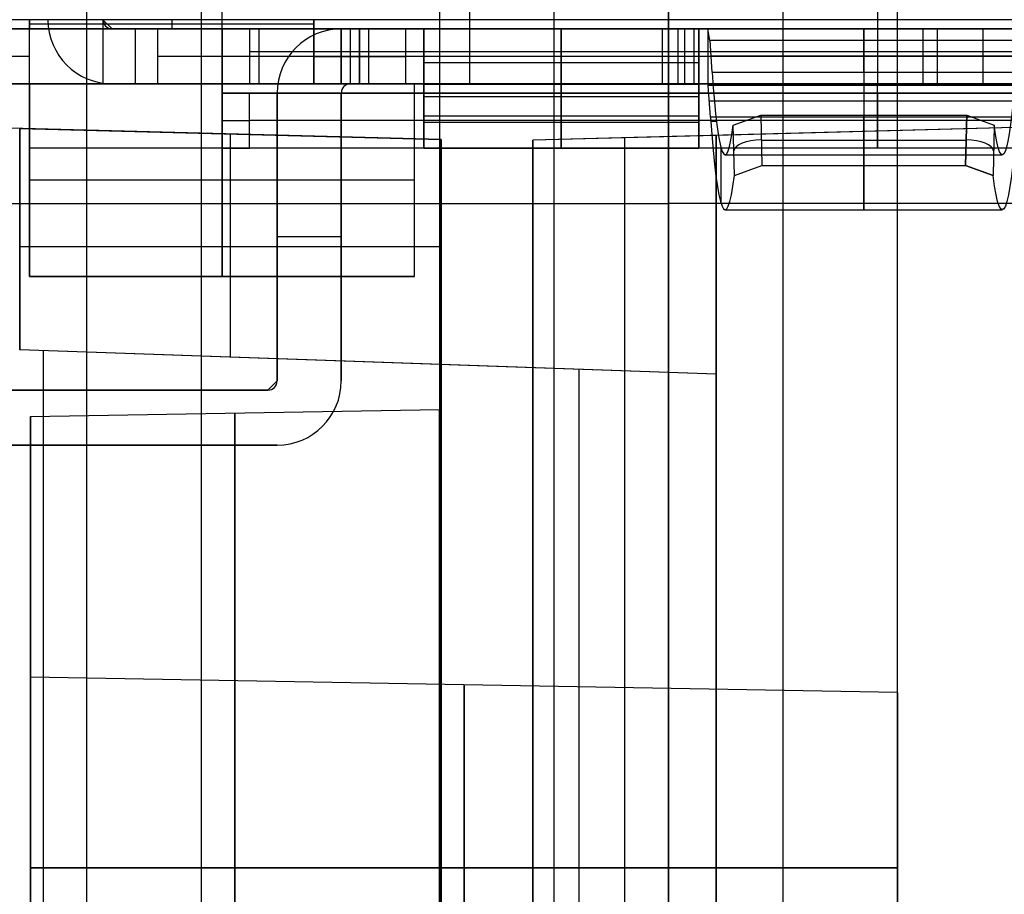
# Model space of a CAD drawing. Extents: x -9 to 8, y 1 to 147.
# Tile 81 of 181: x -2.8 to 2.57, y 75.99 to 80.76. Entities that reach past the tile are written whole.
import ezdxf

# ---------------------------------------------------------------- set-up
doc = ezdxf.new("R2010")
doc.units = 0
doc.layers.add('DEFAULT', color=7, linetype='CONTINUOUS')

msp = doc.modelspace()

# ---------------------------------------------------------------- linework, layer by layer
at = {"layer": 'DEFAULT', "color": 7}
for p, q in [((0.115, 113.8766, -86.3675), (0.115, 64.8576, -86.3675)), ((0.74, 113.8929, -86.3512), (0.74, 64.8413, -86.3512)), ((1.365, 64.8576, -86.3675), (1.365, 113.8766, -86.3675)), ((-0.51, 113.8602, -86.3839), (-0.51, 64.874, -86.3839)), ((1.99, 64.874, -86.3839), (1.99, 113.8602, -86.3839)), ((-0.51, 108.8312, -98.4118), (-0.51, 61.875, -98.4118)), ((1.99, 61.875, -98.4118), (1.99, 108.8312, -98.4118)), ((-2.435, 108.7816, -98.4622), (-2.435, 61.9254, -98.4622)), ((-0.51, 107.6335, -95.1478), (-0.51, 71.1007, -95.1478)), ((1.99, 71.6022, -95.1478), (1.99, 107.1319, -95.1478)), ((-1.81, 97.6641, -100.845), (-1.81, 61.9091, -100.845)), ((0.74, 61.8423, -100.9118), (0.74, 97.6608, -100.9118)), ((-4.36, 79.7549, -100.7782), (0.74, 79.7549, -100.9118)), ((5.84, 79.7549, -100.7782), (0.74, 79.7549, -100.9118)), ((-2.74, 78.5935, -89.3459), (-0.51, 78.6325, -89.3459)), ((-2.74, 77.1714, -89.3459), (-2.74, 78.5935, -89.3459)), ((1.99, 77.0888, -89.3459), (-2.74, 77.1714, -89.3459)), ((-2.74, 76.1325, -90.3848), (1.99, 76.1325, -90.3023)), ((1.99, 76.1325, -88.3895), (-2.74, 76.1325, -88.307)), ((-2.74, 76.1325, -91.807), (-0.51, 76.1325, -91.8459)), ((-0.51, 76.1325, -86.8459), (-2.74, 76.1325, -86.8848)), ((-2.74, 76.1325, -91.807), (-2.74, 76.1325, -90.3848)), ((-2.74, 76.1325, -88.307), (-2.74, 76.1325, -86.8848))]:
    msp.add_line(p, q, dxfattribs=at)
at = {"layer": 'DEFAULT', "color": 254}
for p, q in [((-1.695, 80.4076, -38.8001), (-1.695, 96.6076, -38.8001)), ((-1.695, 80.4076, -38.5001), (-1.695, 96.6076, -38.5001)), ((1.88, 96.6076, -38.8001), (1.88, 80.4076, -38.8001)), ((1.88, 96.6076, -38.5001), (1.88, 80.4076, -38.5001)), ((-0.345, 82.1576, -18.4001), (-0.345, 80.7576, -18.4001)), ((-0.345, 82.1576, -18.1001), (-0.345, 80.7576, -18.1001)), ((5.455, 80.7576, -18.4001), (-6.145, 80.7576, -18.4001)), ((5.455, 80.7576, -18.1001), (-6.145, 80.7576, -18.1001)), ((-2.745, 80.7576, -19.5001), (-2.745, 80.7076, -19.5001)), ((-2.745, 79.3576, -24.6501), (-2.745, 80.7576, -24.6501)), ((-2.745, 79.3576, -22.0751), (-2.745, 80.7576, -22.0751)), ((-1.195, 80.7326, -19.5001), (-2.745, 80.7326, -19.5001)), ((-2.345, 80.7576, -33.0001), (-2.295, 80.7076, -33.0001)), ((-2.345, 80.7576, -33.0001), (-2.345, 80.4113, -33.0001)), ((-1.97, 80.7576, -19.5001), (-1.97, 80.7076, -19.5001)), ((-1.695, 79.3576, -24.6501), (-1.695, 80.7576, -24.6501)), ((-1.195, 80.4076, -24.6501), (-1.195, 80.7576, -24.6501)), ((-1.195, 80.7576, -19.5001), (-1.195, 80.7076, -19.5001)), ((-1.195, 80.4076, -22.0751), (-1.195, 80.7576, -22.0751)), ((-6.145, 80.7076, -18.4501), (5.455, 80.7076, -18.4501)), ((-2.745, 80.7076, -20.6751), (-6.1439, 80.7076, -20.6751)), ((-2.745, 80.7076, -20.9501), (-5.845, 80.7076, -20.9501)), ((-2.745, 80.4076, -20.9501), (-2.745, 80.7076, -20.9501)), ((-1.195, 80.7076, -19.5001), (-2.745, 80.7076, -19.5001)), ((-2.745, 80.7076, -19.5001), (-2.745, 80.7076, -20.9501)), ((-2.295, 80.7076, -33.0001), (-2.045, 80.7076, -33.0001)), ((-2.295, 80.7076, -34.0001), (-1.695, 80.7076, -34.0001)), ((-2.295, 80.7076, -34.0001), (-2.295, 80.7076, -33.0001)), ((-2.17, 80.7076, -34.0001), (-2.17, 80.4076, -34.0001)), ((-2.045, 80.7076, -28.5801), (-0.945, 80.7076, -28.5801)), ((-2.045, 80.4076, -28.5801), (-2.045, 80.7076, -28.5801)), ((-2.045, 80.7076, -33.0001), (-2.045, 80.7076, -28.5801)), ((-2.045, 80.4076, -33.0001), (-2.045, 80.7076, -33.0001)), ((-2.045, 80.4076, -30.7901), (-2.045, 80.7076, -30.7901)), ((5.455, 80.7076, -30.6251), (-2.045, 80.7076, -30.6251)), ((-1.695, 80.7076, -34.0001), (-1.695, 80.4076, -34.0001)), ((-1.695, 80.7076, -38.0501), (-1.695, 80.7076, -34.0001)), ((-1.695, 80.4076, -38.0501), (-1.695, 80.7076, -38.0501)), ((-1.695, 80.4076, -36.0251), (-1.695, 80.7076, -36.0251)), ((-1.545, 80.7076, -38.2001), (-1.545, 80.4076, -38.2001)), ((5.455, 80.7076, -38.2001), (-1.545, 80.7076, -38.2001)), ((-1.495, 80.7076, -28.5801), (-1.495, 80.4076, -28.5801)), ((-1.195, 80.7076, -20.9903), (-1.195, 80.4076, -20.9902)), ((-1.195, 80.7076, -20.9903), (-1.195, 80.7076, -19.5001)), ((0.7937, 80.7076, -20.6751), (-1.195, 80.7076, -20.6751)), ((-1.045, 80.4076, -21.2501), (-1.045, 80.7076, -21.2501)), ((-0.895, 80.7076, -22.9001), (-1.045, 80.7076, -22.7501)), ((-1.045, 80.7076, -22.7501), (-1.045, 80.7076, -21.2501)), ((-1.045, 80.7076, -25.5801), (-1.045, 80.4076, -25.5801)), ((-0.945, 80.7076, -25.5801), (-1.045, 80.7076, -25.5801)), ((-1.045, 80.7076, -23.2001), (-1.045, 80.7076, -25.5801)), ((-1.045, 80.7076, -28.0801), (-0.945, 80.7076, -28.0801)), ((-1.045, 80.7076, -26.0801), (-1.045, 80.7076, -28.0801)), ((-0.945, 80.7076, -26.0801), (-1.045, 80.7076, -26.0801)), ((-1.045, 80.4076, -22.7501), (-1.045, 80.7076, -22.7501)), ((-1.045, 80.7076, -23.2001), (-1.045, 80.4076, -23.2001)), ((-1.045, 80.4076, -22.0001), (-1.045, 80.7076, -22.0001)), ((-1.045, 80.4076, -24.3901), (-1.045, 80.7076, -24.3901)), ((-0.995, 80.4076, -25.5801), (-0.995, 80.7076, -25.5801)), ((-0.945, 80.4076, -25.5801), (-0.945, 80.7076, -25.5801)), ((-0.945, 80.4076, -26.0801), (-0.945, 80.7076, -26.0801)), ((-0.945, 80.7076, -28.0801), (-0.945, 80.4076, -28.0801)), ((-0.945, 80.4076, -28.5801), (-0.945, 80.7076, -28.5801)), ((5.305, 80.7076, -22.9001), (-0.895, 80.7076, -22.9001)), ((-0.895, 80.7076, -23.0501), (5.455, 80.7076, -23.0501)), ((-0.895, 80.4076, -22.9001), (-0.895, 80.7076, -22.9001)), ((-0.895, 80.4076, -23.0501), (-0.895, 80.7076, -23.0501)), ((-0.695, 80.7076, -25.8301), (-0.695, 80.4076, -25.8301)), ((-0.695, 80.7076, -28.3301), (-0.695, 80.4076, -28.3301)), ((-0.595, 80.7076, -36.1801), (-0.595, 80.4076, -36.1801)), ((0.905, 80.7076, -36.1801), (-0.595, 80.7076, -36.1801)), ((-0.595, 80.7076, -37.6301), (-0.595, 80.7076, -36.1801)), ((0.905, 80.7076, -37.6301), (-0.595, 80.7076, -37.6301)), ((-0.595, 80.4076, -36.5104), (-0.595, 80.7076, -37.6301)), ((-0.595, 80.5134, -36.9051), (-0.595, 80.7076, -36.9051)), ((-0.345, 80.7076, -18.4501), (-0.345, 80.7076, -22.9001)), ((0.155, 80.4076, -36.1801), (0.155, 80.7076, -36.1801)), ((0.155, 80.7076, -37.6301), (0.155, 80.3375, -36.2488)), ((0.955, 80.7076, -18.9001), (0.705, 80.7076, -18.9001)), ((0.705, 80.7076, -18.9001), (0.705, 80.4076, -18.9001)), ((0.705, 80.7076, -18.9001), (0.88, 80.7076, -22.4001)), ((0.7925, 80.4076, -20.6501), (0.7925, 80.7076, -20.6501)), ((0.83, 80.4076, -18.9001), (0.83, 80.7076, -18.9001)), ((0.88, 80.7076, -22.4001), (2.73, 80.7076, -22.4001)), ((0.88, 80.4076, -22.4001), (0.88, 80.7076, -22.4001)), ((0.905, 80.4076, -36.1801), (0.905, 80.7076, -36.1801)), ((0.905, 80.7076, -36.1801), (0.905, 80.7076, -37.6301)), ((0.905, 80.7076, -37.6301), (0.905, 80.4076, -36.5104)), ((0.905, 80.5134, -36.9051), (0.905, 80.7076, -36.9051)), ((2.655, 80.7076, -18.9001), (0.955, 80.7076, -18.9001)), ((0.955, 80.7076, -18.9001), (0.955, 80.4076, -18.9001)), ((0.965, 80.6443, -19.1008), (0.955, 80.7076, -18.9001)), ((1.58, 80.7076, -38.2001), (1.58, 80.7076, -23.0501)), ((1.805, 80.7076, -22.4001), (1.805, 80.4076, -22.4001)), ((2.13, 80.4076, -38.2001), (2.13, 80.7076, -38.2001)), ((2.205, 80.7076, -22.9001), (2.205, 80.4076, -22.9001)), ((2.455, 80.7076, -23.0501), (2.455, 80.4076, -23.0501)), ((2.645, 80.6443, -19.1008), (0.965, 80.6443, -19.1008)), ((0.965, 80.6443, -19.1008), (0.9773, 80.4723, -19.3466)), ((1.805, 80.4723, -19.3466), (1.805, 80.6443, -19.1008)), ((5.7578, 80.5826, -38.2001), (-1.545, 80.5826, -38.2001)), ((-1.195, 80.5826, -24.6501), (-1.195, 80.5826, -20.9902)), ((5.7578, 80.5826, -23.0501), (-0.895, 80.5826, -23.0501)), ((-2.745, 80.5576, -20.9501), (-5.845, 80.5576, -20.9501)), ((-0.945, 80.5576, -28.5801), (-2.045, 80.5576, -28.5801)), ((-2.045, 80.5576, -28.5801), (-2.045, 80.5576, -33.0001)), ((-1.695, 80.5576, -34.0001), (-1.695, 80.5576, -38.0501)), ((-0.945, 80.5576, -25.5801), (-1.045, 80.5576, -25.5801)), ((-1.045, 80.5576, -21.2501), (-1.045, 80.5576, -22.7501)), ((-1.045, 80.5576, -23.2001), (-1.045, 80.5576, -25.5801)), ((5.305, 80.5576, -22.9001), (-0.895, 80.5576, -22.9001)), ((0.905, 80.5576, -36.1801), (-0.595, 80.5576, -36.1801)), ((-0.595, 80.5576, -37.0703), (-0.595, 80.5576, -36.1801)), ((0.905, 80.5226, -36.9395), (-0.595, 80.5226, -36.9395)), ((0.955, 80.5576, -18.9001), (0.705, 80.5576, -18.9001)), ((0.88, 80.5576, -22.4001), (0.705, 80.5576, -18.9001)), ((2.73, 80.5576, -22.4001), (0.88, 80.5576, -22.4001)), ((0.905, 80.5576, -36.1801), (0.905, 80.5576, -37.0703)), ((2.6388, 80.5583, -19.2237), (0.9712, 80.5583, -19.2237)), ((0.9773, 80.4723, -19.3466), (2.6327, 80.4723, -19.3466)), ((5.455, 80.4076, -18.4501), (-6.145, 80.4076, -18.4501)), ((-2.745, 80.4076, -20.6751), (-6.1439, 80.4076, -20.6751)), ((-5.845, 80.4076, -20.9501), (-2.745, 80.4076, -20.9501)), ((-2.745, 80.4076, -19.5001), (-0.645, 80.4076, -19.5001)), ((-2.745, 80.4076, -20.9501), (-2.745, 80.4076, -19.5001)), ((-2.745, 80.4076, -19.5001), (-2.745, 79.3576, -19.5001)), ((-2.295, 80.4076, -33.0001), (-2.045, 80.4076, -33.0001)), ((-2.295, 80.4076, -34.0001), (-2.295, 80.4076, -33.0001)), ((-1.695, 80.4076, -34.0001), (-2.295, 80.4076, -34.0001)), ((-2.045, 80.4076, -28.5801), (-0.945, 80.4076, -28.5801)), ((-2.045, 80.4076, -33.0001), (-2.045, 80.4076, -28.5801)), ((5.455, 80.4076, -30.6251), (-2.045, 80.4076, -30.6251)), ((5.455, 80.4076, -38.8001), (-1.695, 80.4076, -38.8001)), ((-1.695, 80.4076, -38.0501), (-1.695, 80.4076, -34.0001)), ((-1.695, 80.3576, -38.4501), (-1.695, 80.4076, -38.5001)), ((5.455, 80.4076, -38.5001), (-1.695, 80.4076, -38.5001)), ((-1.695, 80.4076, -19.5001), (-1.695, 79.3576, -19.5001)), ((-1.695, 80.0576, -35.1201), (-1.695, 80.3576, -35.1201)), ((-1.695, 80.3576, -35.1201), (-1.695, 80.3576, -38.4501)), ((-1.545, 80.3576, -34.9701), (-1.695, 80.3576, -35.1201)), ((-1.695, 80.3576, -38.4501), (5.455, 80.3576, -38.4501)), ((-1.695, 80.0576, -36.9601), (-1.695, 80.3576, -36.9601)), ((-0.595, 80.3576, -36.7101), (-1.695, 80.3576, -36.7101)), ((5.455, 80.4076, -38.2001), (-1.545, 80.4076, -38.2001)), ((5.305, 80.3576, -34.9701), (-1.545, 80.3576, -34.9701)), ((-1.545, 80.0576, -34.9701), (-1.545, 80.3576, -34.9701)), ((-1.395, 80.3576, -28.0801), (-1.395, 80.3576, -26.0801)), ((-1.395, 80.3576, -28.0801), (-1.395, 78.7876, -28.0801)), ((-1.395, 78.7876, -26.0801), (-1.395, 80.3576, -26.0801)), ((-1.395, 78.7876, -27.0801), (-1.395, 80.3576, -27.0801)), ((-1.195, 80.4076, -24.6501), (-1.045, 80.4076, -24.6501)), ((-1.195, 80.4076, -20.9902), (-1.195, 80.4076, -24.6501)), ((-1.0275, 80.4076, -22.8201), (-1.195, 80.4076, -22.8201)), ((-1.045, 80.4076, -24.6501), (-0.645, 80.4076, -24.6501)), ((-1.045, 80.4076, -25.5801), (-1.045, 80.4076, -24.6501)), ((-0.945, 80.4076, -25.5801), (-1.045, 80.4076, -25.5801)), ((-1.045, 80.4076, -21.2501), (-1.045, 80.4076, -22.7501)), ((-1.045, 80.4076, -23.2001), (-1.045, 80.4076, -24.6501)), ((-1.045, 80.3576, -28.0801), (-1.045, 80.3576, -26.0801)), ((-1.045, 78.7876, -28.0801), (-1.045, 80.3576, -28.0801)), ((-1.045, 80.3576, -26.0801), (-1.045, 78.7876, -26.0801)), ((-1.045, 78.7876, -27.0801), (-1.045, 80.3576, -27.0801)), ((-0.995, 80.4076, -26.0801), (-0.945, 80.4076, -26.0801)), ((-0.995, 80.4076, -28.0801), (-0.995, 80.4076, -26.0801)), ((-0.945, 80.4076, -28.0801), (-0.995, 80.4076, -28.0801)), ((-0.92, 80.4076, -23.0522), (-0.92, 80.4076, -22.8979)), ((-0.645, 80.4076, -23.0501), (-0.895, 80.4076, -23.0501)), ((-0.645, 80.4076, -22.9001), (-0.895, 80.4076, -22.9001)), ((-0.645, 80.4076, -19.5001), (-0.645, 80.4076, -22.9001)), ((-0.645, 80.4076, -22.9001), (5.305, 80.4076, -22.9001)), ((-0.645, 80.4076, -23.0501), (5.455, 80.4076, -23.0501)), ((-0.645, 80.4076, -24.6501), (-0.645, 80.4076, -23.0501)), ((-0.645, 80.4076, -23.0501), (-0.645, 80.4076, -22.9001)), ((-0.645, 79.3576, -24.6501), (-0.645, 80.4076, -24.6501)), ((-0.645, 79.3576, -19.5001), (-0.645, 80.4076, -19.5001)), ((0.7937, 80.4076, -20.6751), (-0.645, 80.4076, -20.6751)), ((-0.645, 79.3576, -22.0751), (-0.645, 80.4076, -22.0751)), ((0.905, 80.4076, -36.1801), (-0.595, 80.4076, -36.1801)), ((-0.595, 80.4076, -37.6366), (0.905, 80.4076, -37.6366)), ((-0.595, 80.4076, -36.5104), (-0.595, 80.4076, -37.6366)), ((-0.595, 80.4076, -36.1801), (-0.595, 80.4076, -36.5104)), ((-0.595, 80.4076, -37.6366), (-0.595, 80.4059, -37.6237)), ((-0.595, 80.3576, -36.3238), (-0.595, 80.4076, -36.5104)), ((-0.595, 80.3576, -36.9802), (-0.595, 80.4076, -36.9802)), ((-0.595, 80.4059, -37.6237), (0.905, 80.4059, -37.6237)), ((-0.595, 80.4059, -37.6237), (-0.595, 80.3576, -37.4435)), ((-0.595, 80.3826, -37.5368), (-0.595, 80.3826, -36.4171)), ((-0.595, 80.3576, -37.4435), (-0.595, 80.3576, -36.3238)), ((-0.595, 80.3576, -36.1701), (0.905, 80.3576, -36.1701)), ((-0.595, 80.3576, -36.3238), (-0.595, 80.3576, -36.1701)), ((-0.595, 80.3576, -37.5701), (-0.595, 80.3576, -37.4435)), ((0.905, 80.3576, -37.5701), (-0.595, 80.3576, -37.5701)), ((-0.595, 80.3576, -37.4435), (-0.595, 80.0576, -36.3238)), ((-0.595, 80.0576, -36.1701), (-0.595, 80.3576, -36.1701)), ((-0.595, 80.3576, -37.5701), (-0.595, 80.0576, -37.5701)), ((-0.595, 80.3576, -36.3238), (-0.595, 80.3375, -36.2488)), ((-0.595, 80.0576, -36.247), (-0.595, 80.3576, -36.247)), ((-0.345, 80.4076, -22.9001), (-0.345, 80.4076, -18.4501)), ((0.155, 80.0576, -36.3238), (0.155, 80.4059, -37.6237)), ((0.155, 80.0576, -36.1701), (0.155, 80.3576, -36.1701)), ((0.155, 80.3576, -37.5701), (0.155, 80.0576, -37.5701)), ((0.705, 80.4076, -18.9001), (0.955, 80.4076, -18.9001)), ((0.88, 80.4076, -22.4001), (0.705, 80.4076, -18.9001)), ((2.73, 80.4076, -22.4001), (0.88, 80.4076, -22.4001)), ((0.905, 80.4076, -36.5104), (0.905, 80.4076, -36.1801)), ((0.905, 80.4076, -37.6366), (0.905, 80.4076, -36.5104)), ((0.905, 80.3576, -36.3238), (0.905, 80.4076, -36.5104)), ((0.905, 80.3576, -36.9802), (0.905, 80.4076, -36.9802)), ((0.905, 80.4059, -37.6237), (0.905, 80.3576, -37.4435)), ((0.905, 80.3826, -37.5368), (0.905, 80.3826, -36.4171)), ((0.905, 80.3576, -37.4435), (0.905, 80.3576, -36.3238)), ((0.905, 80.3576, -37.4435), (0.905, 80.3576, -37.5701)), ((0.905, 80.3576, -36.1701), (0.905, 80.3576, -36.3238)), ((0.905, 80.0576, -36.3238), (0.905, 80.3576, -37.4435)), ((0.905, 80.0576, -36.1701), (0.905, 80.3576, -36.1701)), ((0.905, 80.3576, -37.5701), (0.905, 80.0576, -37.5701)), ((0.905, 80.3375, -36.2488), (0.905, 80.3576, -36.3238)), ((5.455, 80.3576, -36.7101), (0.905, 80.3576, -36.7101)), ((0.905, 80.0576, -36.247), (0.905, 80.3576, -36.247)), ((0.955, 80.4076, -18.9001), (2.655, 80.4076, -18.9001)), ((0.9564, 80.3986, -18.9287), (0.955, 80.4076, -18.9001)), ((2.6536, 80.3986, -18.9287), (0.9564, 80.3986, -18.9287)), ((0.9687, 80.2265, -19.1745), (0.9564, 80.3986, -18.9287)), ((1.58, 80.4076, -23.0501), (1.58, 80.4076, -38.2001)), ((1.805, 80.3986, -18.9287), (1.805, 80.2265, -19.1745)), ((1.88, 80.3576, -38.4501), (1.88, 80.3576, -34.9701)), ((1.88, 80.3576, -34.9701), (1.88, 80.0576, -34.9701)), ((0.905, 80.3375, -36.2488), (-0.595, 80.3375, -36.2488)), ((-0.595, 80.3375, -36.2488), (-0.595, 80.0576, -36.3238)), ((0.155, 80.3375, -36.2488), (0.155, 80.0576, -36.3238)), ((0.905, 80.0576, -36.3238), (0.905, 80.3375, -36.2488)), ((2.6474, 80.3125, -19.0516), (0.9626, 80.3125, -19.0516)), ((-0.4993, 80.1037, -17.7793), (-6.3793, 80.2576, -17.9333)), ((-2.7993, 80.1639, -20.8406), (-6.3443, 80.2567, -20.9334)), ((5.305, 80.2076, -34.9701), (-1.545, 80.2076, -34.9701)), ((0.905, 80.2318, -36.9738), (-0.595, 80.2318, -36.9738)), ((-0.595, 80.0576, -36.947), (-0.595, 80.2246, -36.947)), ((0.905, 80.2076, -36.1701), (-0.595, 80.2076, -36.1701)), ((-0.595, 80.2076, -36.2837), (-0.595, 80.2076, -36.1701)), ((-0.595, 80.2076, -37.5701), (-0.595, 80.2076, -36.8837)), ((0.905, 80.2076, -37.5701), (-0.595, 80.2076, -37.5701)), ((0.905, 80.1976, -36.2863), (-0.595, 80.1976, -36.2863)), ((0.905, 80.0576, -36.947), (0.905, 80.2246, -36.947)), ((0.905, 80.2076, -36.1701), (0.905, 80.2076, -36.2837)), ((0.905, 80.2076, -36.8837), (0.905, 80.2076, -37.5701)), ((2.6413, 80.2265, -19.1745), (0.9687, 80.2265, -19.1745)), ((0.9703, 80.2045, -19.2063), (1.0019, 80.2045, -19.8382)), ((1.0933, 80.182, -21.6655), (1.2432, 80.2366, -21.798)), ((1.2432, 80.2366, -21.798), (1.2493, 79.9625, -21.9201)), ((1.2432, 80.2366, -21.798), (2.3668, 80.2366, -21.798)), ((1.805, 79.9625, -21.9201), (1.805, 80.2366, -21.798)), ((2.3607, 79.9625, -21.9201), (2.3668, 80.2366, -21.798)), ((2.3668, 80.2366, -21.798), (2.3607, 79.9625, -21.9201)), ((2.3668, 80.2366, -21.798), (2.5167, 80.182, -21.6655)), ((-2.7993, 78.9576, -20.8406), (-2.7993, 80.1639, -20.8406)), ((-2.7993, 80.1639, -19.1001), (-0.4993, 80.1037, -19.0197)), ((-2.7993, 80.1639, -20.8406), (-2.7993, 80.1639, -19.1001)), ((-2.7993, 80.1639, -19.1001), (-2.7993, 78.9576, -19.1001)), ((-2.7993, 78.9576, -19.9703), (-2.7993, 80.1639, -19.9703)), ((1.0994, 79.9076, -21.7878), (1.0933, 80.182, -21.6655)), ((2.5167, 80.182, -21.6655), (2.5106, 79.9076, -21.7878)), ((-1.6493, 78.9175, -19.0599), (-1.6493, 80.1338, -19.0599)), ((-0.4993, 80.1037, -19.0197), (-0.4993, 78.8773, -19.0197)), ((-0.4993, 80.1037, -17.7793), (-0.4993, 80.1037, -19.0197)), ((-0.4993, 71.4116, -17.7793), (-0.4993, 80.1037, -17.7793)), ((-0.4993, 80.1037, -18.5293), (-0.4993, 71.4116, -18.5293)), ((2.3637, 80.0995, -21.859), (1.2463, 80.0995, -21.859)), ((-2.745, 80.0576, -19.5001), (-2.745, 80.0576, -24.6501)), ((-0.645, 80.0576, -24.6501), (-2.745, 80.0576, -24.6501)), ((-1.695, 80.0576, -38.4501), (-1.695, 80.0576, -35.1201)), ((5.455, 80.0576, -38.4501), (-1.695, 80.0576, -38.4501)), ((-0.595, 80.0576, -36.7101), (-1.695, 80.0576, -36.7101)), ((5.305, 80.0576, -34.9701), (-1.545, 80.0576, -34.9701)), ((-0.595, 80.0576, -36.1701), (0.905, 80.0576, -36.1701)), ((0.905, 80.0576, -37.5701), (-0.595, 80.0576, -37.5701)), ((-0.595, 80.0576, -37.5701), (-0.595, 80.0576, -36.3238)), ((-0.595, 80.0576, -36.3238), (-0.595, 80.0576, -36.1701)), ((-0.595, 80.0576, -36.3238), (0.905, 80.0576, -36.3238)), ((0.905, 80.0576, -36.1701), (0.905, 80.0576, -36.3238)), ((0.905, 80.0576, -36.3238), (0.905, 80.0576, -37.5701)), ((5.455, 80.0576, -36.7101), (0.905, 80.0576, -36.7101)), ((1.0272, 79.7544, -20.3439), (1.0272, 80.0585, -20.3439)), ((1.88, 80.0576, -38.4501), (1.88, 80.0576, -34.9701)), ((1.0489, 80.0201, -20.7805), (2.5609, 80.0201, -20.7805)), ((1.0994, 79.9076, -21.7878), (1.2493, 79.9625, -21.9201)), ((1.2493, 79.9625, -21.9201), (2.3607, 79.9625, -21.9201)), ((2.3607, 79.9625, -21.9201), (2.5106, 79.9076, -21.7878)), ((2.5106, 79.9076, -21.7878), (2.3607, 79.9625, -21.9201)), ((-0.645, 79.8826, -19.5001), (-2.745, 79.8826, -19.5001)), ((-0.645, 79.8826, -24.6501), (-0.645, 79.8826, -19.5001)), ((1.0491, 79.7201, -20.7805), (2.5611, 79.7201, -20.7805)), ((-2.7993, 79.5608, -19.1001), (-2.7993, 79.5608, -20.8406)), ((-1.395, 79.5726, -28.0801), (-1.395, 79.5726, -26.0801)), ((-1.045, 79.5726, -26.0801), (-1.395, 79.5726, -26.0801)), ((-1.045, 79.5726, -28.0801), (-1.395, 79.5726, -28.0801)), ((-1.045, 79.5726, -26.0801), (-1.045, 79.5726, -28.0801)), ((-2.7993, 79.5206, -19.1001), (-0.4993, 79.5206, -19.0197)), ((-2.745, 79.3576, -19.5001), (-2.745, 79.3576, -24.6501)), ((-2.745, 79.3576, -24.6501), (-0.645, 79.3576, -24.6501)), ((-2.745, 79.3576, -19.5001), (-0.645, 79.3576, -19.5001)), ((-0.645, 79.3576, -22.0751), (-2.745, 79.3576, -22.0751)), ((-1.695, 79.3576, -19.5001), (-1.695, 79.3576, -24.6501)), ((-0.645, 79.3576, -24.6501), (-0.645, 79.3576, -19.5001)), ((1.0007, 78.8249, -20.7411), (-2.7993, 78.9576, -20.8406)), ((-2.7993, 78.9576, -19.1001), (-2.7993, 78.9576, -20.8406)), ((-0.4993, 78.8773, -19.0197), (-2.7993, 78.9576, -19.1001)), ((1.0007, 78.8249, -19.9302), (-2.7993, 78.9576, -19.9302)), ((-2.6718, 78.9532, -20.8373), (-2.6718, 72.5621, -20.8373)), ((-0.8993, 78.8913, -19.0337), (-0.8993, 78.8913, -20.7908)), ((-0.4993, 78.8773, -19.2793), (-0.4993, 72.6379, -19.2793)), ((-0.4993, 78.8773, -19.0197), (-0.4993, 78.8773, -19.2793)), ((1.0007, 78.8249, -19.3186), (-0.4993, 78.8773, -19.2793)), ((0.2507, 78.8511, -19.299), (0.2507, 72.6641, -19.299)), ((1.0007, 72.6903, -20.7411), (1.0007, 78.8249, -20.7411)), ((1.0007, 78.8249, -20.7411), (1.0007, 78.8249, -19.3186)), ((1.0007, 78.8249, -19.3186), (1.0007, 72.6903, -19.3186)), ((1.0007, 78.8249, -20.0299), (1.0007, 72.6903, -20.0299)), ((-1.395, 78.7876, -26.0801), (-1.445, 78.7376, -26.0801)), ((-1.445, 78.7376, -28.0801), (-1.395, 78.7876, -28.0801)), ((-1.395, 78.7876, -28.0801), (-1.395, 78.7876, -26.0801)), ((-1.045, 78.7876, -26.0801), (-1.045, 78.7876, -28.0801)), ((-1.445, 78.7376, -27.0801), (-5.925, 78.7376, -27.0801)), ((-1.445, 78.7376, -26.0801), (-4.925, 78.7376, -26.0801)), ((-4.925, 78.7376, -28.0801), (-1.445, 78.7376, -28.0801)), ((-1.445, 78.7376, -26.0801), (-1.445, 78.7376, -28.0801)), ((-1.395, 78.4376, -27.0801), (-5.925, 78.4376, -27.0801)), ((-1.395, 78.4376, -26.0801), (-4.925, 78.4376, -26.0801)), ((-4.925, 78.4376, -28.0801), (-1.395, 78.4376, -28.0801)), ((-1.395, 78.4376, -26.0801), (-1.395, 78.4376, -28.0801))]:
    msp.add_line(p, q, dxfattribs=at)
at = {"layer": 'DEFAULT', "color": 9}
for p, q in [((6.0007, 80.2576, -17.9365), (0.0007, 80.1005, -17.7793)), ((6.0007, 80.2576, -20.9375), (1.0007, 80.1267, -20.8066)), ((6.0007, 80.2576, -19.3584), (1.0007, 80.1267, -19.3584)), ((1.0007, 80.1267, -19.1055), (0.0007, 80.1005, -19.0793)), ((0.0007, 80.1005, -17.7793), (0.0007, 71.4147, -17.7793)), ((0.0007, 80.1005, -19.0793), (0.0007, 80.1005, -17.7793)), ((0.0007, 71.4147, -19.0793), (0.0007, 80.1005, -19.0793)), ((0.0007, 80.1005, -18.4293), (0.0007, 71.4147, -18.4293)), ((0.5007, 80.1136, -19.0924), (0.5007, 71.4017, -19.0924)), ((1.0007, 80.1267, -20.8066), (1.0007, 71.3886, -20.8066)), ((1.0007, 71.3886, -19.1055), (1.0007, 80.1267, -19.1055)), ((1.0007, 80.1267, -19.1055), (1.0007, 80.1267, -20.8066)), ((1.0007, 80.1267, -19.956), (1.0007, 71.3886, -19.956))]:
    msp.add_line(p, q, dxfattribs=at)
at = {"layer": 'DEFAULT', "color": 254, "extrusion": (-4.30107e-08, -4.44121e-08, 1)}
msp.add_arc((-2.295, 80.7576, -33.0001), 0.35, 180, 270, dxfattribs=at)
at = {"layer": 'DEFAULT', "color": 254, "extrusion": (-4.46157e-08, -4.28071e-08, 1)}
msp.add_arc((-2.295, 80.7576, -34.0001), 0.35, 180, 270, dxfattribs=at)
at = {"layer": 'DEFAULT', "color": 254, "extrusion": (-4.37114e-08, -4.37114e-08, 1)}
for centre, radius, start, end in [((-2.295, 80.7576, -33.5001), 0.35, 180, 270), ((-2.295, 80.7576, -33.5001), 0.05, 180, 270), ((-1.045, 80.3576, -26.0801), 0.35, 90, 180), ((-1.045, 80.3576, -27.0801), 0.35, 90, 180), ((-0.995, 80.3576, -26.0801), 0.05, 90, 180), ((-0.995, 80.3576, -27.0801), 0.05, 90, 180), ((-1.445, 78.7876, -26.0801), 0.05, 270, 0), ((-1.445, 78.7876, -28.0801), 0.05, 270, 0), ((-1.445, 78.7876, -27.0801), 0.05, 270, 0), ((-1.395, 78.7876, -26.0801), 0.35, 270, 360), ((-1.395, 78.7876, -28.0801), 0.35, 270, 360), ((-1.395, 78.7876, -27.0801), 0.35, 270, 0)]:
    msp.add_arc(centre, radius, start, end, dxfattribs=at)
at = {"layer": 'DEFAULT', "color": 254, "extrusion": (-4.98239e-08, -4.57489e-08, 1)}
msp.add_arc((-2.295, 80.7576, -33.0001), 0.05, 180, 270, dxfattribs=at)
at = {"layer": 'DEFAULT', "color": 254, "extrusion": (-4.40739e-08, -4.18989e-08, 1)}
msp.add_arc((-2.295, 80.7576, -34.0001), 0.05, 180, 270, dxfattribs=at)
at = {"layer": 'DEFAULT', "color": 254, "extrusion": (1, 0, 4.37114e-08)}
for centre, radius, start, end in [((80.7576, -18.4501, -0.345), 0.05, 90, 180), ((80.7576, -18.4501, -0.345), 0.35, 90, 180), ((80.3576, -18.9001, 1.805), 0.35, 325, 0), ((82.5201, -20.7805, 1.805), 2.5, 145, 204.0157), ((80.3576, -37.6366, 0.155), 0.05, 0, 15), ((80.3576, -18.9001, 1.805), 0.05, 325, 0), ((80.4076, -38.4501, 1.88), 0.35, 180, 270), ((80.4076, -38.4501, 1.88), 0.05, 180, 270), ((82.5201, -20.7805, 1.805), 2.8, 145, 204.0157)]:
    msp.add_arc(centre, radius, start, end, dxfattribs=at)
at = {"layer": 'DEFAULT', "color": 254, "extrusion": (3.60004e-12, 1, 4.36941e-08)}
msp.add_arc((1.545, -38.0501, 80.7076), 0.15, 270, 360, dxfattribs=at)
at = {"layer": 'DEFAULT', "color": 254, "extrusion": (-4.3513e-08, -4.4018e-08, 1)}
msp.add_arc((-1.045, 80.3576, -28.0801), 0.35, 90, 180, dxfattribs=at)
at = {"layer": 'DEFAULT', "color": 254, "extrusion": (-4.72625e-17, 1, 4.37114e-08)}
for centre, radius, start, end in [((1.345, -21.2501, 80.7076), 0.3, 120, 179.9974), ((0.895, -22.7501, 80.7076), 0.15, 270, 360), ((0.945, -25.8301, 80.7076), 0.25, 90, 180), ((0.945, -28.3301, 80.7076), 0.25, 90, 180), ((0.945, -28.3301, 80.7076), 0.25, 180, 270), ((1.345, -21.25, 80.4076), 0.3, 120, 180.0118), ((1.545, -35.1201, 80.0576), 0.15, 360, 90)]:
    msp.add_arc(centre, radius, start, end, dxfattribs=at)
at = {"layer": 'DEFAULT', "color": 254, "extrusion": (-2.35901e-11, 1, 4.376e-08)}
msp.add_arc((0.895, -23.2001, 80.7076), 0.15, 360, 90, dxfattribs=at)
at = {"layer": 'DEFAULT', "color": 254, "extrusion": (-2.8469e-14, 1, 4.37114e-08)}
msp.add_arc((0.945, -25.8301, 80.7076), 0.25, 180, 270, dxfattribs=at)
at = {"layer": 'DEFAULT', "color": 254, "extrusion": (0, 1, 4.37114e-08)}
for centre, radius, start, end in [((1.545, -38.0501, 80.5576), 0.15, 270, 360), ((1.345, -21.2501, 80.5576), 0.3, 119.9954, 180), ((0.895, -22.7501, 80.5576), 0.15, 270, 360), ((0.895, -23.2001, 80.5576), 0.15, 360, 90), ((0.945, -25.8301, 80.5576), 0.25, 90, 270), ((0.945, -28.3301, 80.5576), 0.25, 90, 270), ((1.545, -35.1201, 80.2076), 0.15, 360, 90)]:
    msp.add_arc(centre, radius, start, end, dxfattribs=at)
at = {"layer": 'DEFAULT', "color": 254, "extrusion": (0.998752, -2.1826e-09, 0.049938)}
msp.add_arc((82.5259, -20.807, 0.01), 2.5058, 145.0412, 200.7094, dxfattribs=at)
at = {"layer": 'DEFAULT', "color": 254, "extrusion": (0.998752, -5.84877e-09, 0.049938)}
msp.add_arc((82.5259, -20.807, 0.01), 2.5058, 145.0412, 200.7094, dxfattribs=at)
at = {"layer": 'DEFAULT', "color": 254, "extrusion": (0.998752, 2.18506e-09, -0.049938)}
msp.add_arc((82.5259, -20.6267, 3.5955), 2.5058, 145.0412, 200.7094, dxfattribs=at)
at = {"layer": 'DEFAULT', "color": 254, "extrusion": (1, -1.86342e-15, 4.37114e-08)}
for radius in [0.35, 0.05]:
    msp.add_arc((80.4076, -38.4501, -1.695), radius, 180, 270, dxfattribs=at)
at = {"layer": 'DEFAULT', "color": 254, "extrusion": (9.46918e-14, 1, 4.37114e-08)}
msp.add_arc((1.545, -38.0501, 80.4076), 0.15, 270, 360, dxfattribs=at)
at = {"layer": 'DEFAULT', "color": 254, "extrusion": (-2.56022e-13, 1, 4.37113e-08)}
msp.add_arc((1.3499, -21.2528, 80.4076), 0.3049, 120.5292, 179.4826, dxfattribs=at)
at = {"layer": 'DEFAULT', "color": 254, "extrusion": (-4.24489e-08, -4.64889e-08, 1)}
msp.add_arc((-0.995, 80.3576, -28.0801), 0.05, 90, 180, dxfattribs=at)
at = {"layer": 'DEFAULT', "color": 254, "extrusion": (6.94437e-11, 1, 4.36974e-08)}
msp.add_arc((0.895, -22.7501, 80.4076), 0.15, 270, 360, dxfattribs=at)
at = {"layer": 'DEFAULT', "color": 254, "extrusion": (-4.74168e-14, 1, 4.37114e-08)}
msp.add_arc((0.895, -23.2001, 80.4076), 0.15, 360, 90, dxfattribs=at)
at = {"layer": 'DEFAULT', "color": 254, "extrusion": (-5.49117e-17, 1, 4.38864e-08)}
msp.add_arc((0.945, -25.8301, 80.4076), 0.25, 90, 270, dxfattribs=at)
at = {"layer": 'DEFAULT', "color": 254, "extrusion": (-3.4587e-17, 1, 4.34314e-08)}
msp.add_arc((0.945, -28.3301, 80.4076), 0.25, 90, 270, dxfattribs=at)
at = {"layer": 'DEFAULT', "color": 254, "extrusion": (1, -2.09389e-07, 1.47803e-08)}
msp.add_arc((80.3576, -37.6366, -0.595), 0.05, 0, 15, dxfattribs=at)
at = {"layer": 'DEFAULT', "color": 254, "extrusion": (1, -7.66853e-08, 3.63926e-08)}
msp.add_arc((80.3576, -37.6366, 0.905), 0.05, 0, 15, dxfattribs=at)
at = {"layer": 'DEFAULT', "color": 254, "extrusion": (0.998752, -2.17769e-09, 0.049938)}
msp.add_arc((82.5266, -20.807, 0.01), 2.8064, 145.0412, 201.0609, dxfattribs=at)
at = {"layer": 'DEFAULT', "color": 254, "extrusion": (0.998752, 6.6005e-09, -0.049938)}
msp.add_arc((82.5266, -20.6267, 3.5955), 2.8064, 145.0412, 201.0609, dxfattribs=at)
at = {"layer": 'DEFAULT', "color": 254, "extrusion": (0.998752, 2.1788e-09, -0.049938)}
msp.add_arc((82.5266, -20.6267, 3.5955), 2.8064, 145.0412, 201.0609, dxfattribs=at)
at = {"layer": 'DEFAULT', "color": 254, "extrusion": (-0.020345, 0.913245, 0.406902)}
msp.add_arc((-3.0286, -52.3909, 64.2341), 0.15, 269.4806, 356.8659, dxfattribs=at)
at = {"layer": 'DEFAULT', "color": 254, "extrusion": (0.020345, 0.913245, 0.406902)}
msp.add_arc((-0.5805, -52.4236, 64.3075), 0.15, 183.1338, 270.5194, dxfattribs=at)
at = {"layer": 'DEFAULT', "color": 7, "extrusion": (1, 0, 0)}
for centre, radius, start, end in [((76.1325, -89.3459, -2.74), 2.4611, 270, 90), ((76.1325, -89.3459, -1.625), 2.4805, 270, 90), ((76.1325, -89.3459, -2.74), 1.0389, 270, 90), ((76.1325, -89.3459, -0.375), 0.9976, 270, 90), ((76.1325, -89.3459, -2.74), 1.0389, 90, 270), ((76.1325, -89.3459, -2.74), 2.4611, 90, 270), ((76.1325, -89.3459, -1.625), 2.4805, 90, 270), ((76.1325, -89.3459, -0.375), 0.9976, 90, 270)]:
    msp.add_arc(centre, radius, start, end, dxfattribs=at)
at = {"layer": 'DEFAULT', "color": 7, "extrusion": (1, 0, -8.88178e-17)}
msp.add_arc((76.1325, -89.3459, -0.51), 2.5, 270, 90, dxfattribs=at)
at = {"layer": 'DEFAULT', "color": 7, "extrusion": (1, 2.32176e-16, 0)}
msp.add_arc((76.1325, -89.3459, 1.99), 0.9564, 270, 90, dxfattribs=at)
at = {"layer": 'DEFAULT', "color": 7, "extrusion": (1, 0, 8.88178e-17)}
msp.add_arc((76.1325, -89.3459, -0.51), 2.5, 90, 270, dxfattribs=at)
at = {"layer": 'DEFAULT', "color": 7, "extrusion": (1, -2.32176e-16, 0)}
msp.add_arc((76.1325, -89.3459, 1.99), 0.9564, 90, 270, dxfattribs=at)

doc.saveas('drawing.dxf')
